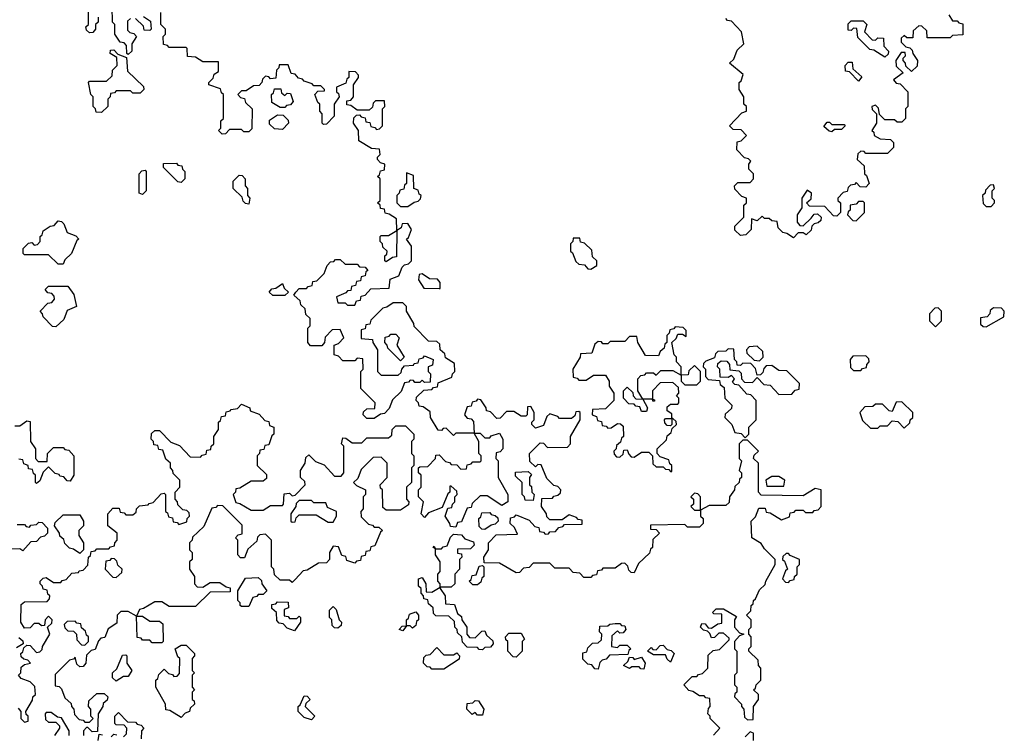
# Model space of a CAD drawing. Extents: x 2776963 to 2884430, y 684484 to 829250.
# Tile 128 of 256: x 2796975 to 2801060, y 785990 to 788955. Entities that reach past the tile are written whole.
import ezdxf

# ---------------------------------------------------------------- set-up
doc = ezdxf.new("R2010")
doc.units = 0

msp = doc.modelspace()

# ---------------------------------------------------------------- linework, layer by layer
at = {"layer": '0CON20XD'}
for points in [[(2797300, 788965), (2797300, 788945), (2797290, 788935), (2797290, 788915), (2797278.3, 788901.7), (2797265, 788900), (2797251.7, 788911.7), (2797250, 788925), (2797260, 788935), (2797260, 789005)], [(2797435, 788960), (2797421.7, 788948.3), (2797421.7, 788911.7), (2797431.7, 788901.7), (2797448.3, 788898.3), (2797460, 788885), (2797440, 788855), (2797440, 788825), (2797425, 788810), (2797420, 788815), (2797418.3, 788848.3), (2797408.3, 788858.3), (2797391.7, 788861.7), (2797370, 788895), (2797370, 788935), (2797360, 788945), (2797358.3, 789008.3)], [(2798120, 787825), (2798135, 787840), (2798165, 787840), (2798171.7, 787848.3), (2798188.3, 787851.7), (2798191.7, 787868.3), (2798208.3, 787871.7), (2798238.3, 787901.7), (2798250, 787935), (2798265, 787950), (2798278.3, 787951.7), (2798285, 787960), (2798305, 787960), (2798325, 787940), (2798375, 787940), (2798385, 787930), (2798408.3, 787928.3), (2798420, 787915), (2798411.7, 787908.3), (2798408.3, 787891.7), (2798391.7, 787888.3), (2798388.3, 787871.7), (2798371.7, 787868.3), (2798368.3, 787851.7), (2798351.7, 787848.3), (2798348.3, 787831.7), (2798335, 787830), (2798328.3, 787821.7), (2798290, 787805), (2798295, 787780), (2798325, 787780), (2798335, 787770), (2798365, 787770), (2798371.7, 787788.3), (2798388.3, 787791.7), (2798391.7, 787808.3), (2798408.3, 787811.7), (2798431.7, 787838.3), (2798508.3, 787841.7), (2798511.7, 787878.3), (2798548.3, 787891.7), (2798561.7, 787928.3), (2798571.7, 787938.3), (2798588.3, 787941.7), (2798600, 787955), (2798600, 788015), (2798580, 788045), (2798588.3, 788051.7), (2798600, 788085), (2798585, 788110), (2798561.7, 788108.3), (2798558.3, 788091.7), (2798540, 788080), (2798538.3, 787971.7), (2798521.7, 787968.3), (2798495, 787950), (2798490, 787955), (2798490, 787975), (2798498.3, 787981.7), (2798500, 787995), (2798481.7, 788011.7), (2798480, 788025), (2798470, 788035), (2798470, 788055), (2798475, 788060), (2798505, 788060), (2798540, 788080), (2798538.3, 788128.3), (2798508.3, 788148.3), (2798491.7, 788151.7), (2798488.3, 788168.3), (2798471.7, 788171.7), (2798470, 788185), (2798460, 788195), (2798470, 788205), (2798470, 788295), (2798460, 788305), (2798468.3, 788311.7), (2798471.7, 788328.3), (2798488.3, 788331.7), (2798490, 788355), (2798471.7, 788361.7), (2798460, 788375), (2798460, 788385), (2798470, 788395), (2798468.3, 788418.3), (2798435, 788420), (2798381.7, 788451.7), (2798380, 788495), (2798360, 788525), (2798361.7, 788548.3), (2798371.7, 788558.3), (2798385, 788560), (2798391.7, 788551.7), (2798408.3, 788548.3), (2798411.7, 788531.7), (2798428.3, 788528.3), (2798431.7, 788511.7), (2798448.3, 788508.3), (2798455, 788500), (2798468.3, 788501.7), (2798480, 788515), (2798480, 788585), (2798490, 788595), (2798488.3, 788618.3), (2798451.7, 788618.3), (2798441.7, 788608.3), (2798438.3, 788591.7), (2798425, 788580), (2798375, 788580), (2798348.3, 788598.3), (2798331.7, 788601.7), (2798331.7, 788618.3), (2798348.3, 788621.7), (2798360, 788635), (2798360, 788685), (2798380, 788715), (2798380, 788725), (2798368.3, 788738.3), (2798340, 788740), (2798340, 788715), (2798331.7, 788708.3), (2798328.3, 788691.7), (2798290, 788675), (2798290, 788655), (2798298.3, 788648.3), (2798300, 788635), (2798280, 788605), (2798280, 788555), (2798248.3, 788521.7), (2798235, 788520), (2798230, 788525), (2798230, 788565), (2798220, 788575), (2798220, 788605), (2798211.7, 788611.7), (2798200, 788645), (2798211.7, 788658.3), (2798240, 788660), (2798240, 788665), (2798225, 788680), (2798195, 788680), (2798188.3, 788688.3), (2798155, 788700), (2798148.3, 788708.3), (2798131.7, 788711.7), (2798118.3, 788728.3), (2798101.7, 788731.7), (2798088.3, 788768.3), (2798051.7, 788768.3), (2798050, 788755), (2798040, 788745), (2798038.3, 788711.7), (2798015, 788710), (2798008.3, 788718.3), (2797995, 788720), (2797981.7, 788708.3), (2797980, 788695), (2797968.3, 788681.7), (2797945, 788680), (2797915, 788660), (2797895, 788660), (2797880, 788645), (2797891.7, 788631.7), (2797908.3, 788628.3), (2797911.7, 788611.7), (2797940, 788585), (2797938.3, 788501.7), (2797925, 788490), (2797905, 788490), (2797895, 788500), (2797845, 788500), (2797828.3, 788481.7), (2797815, 788480), (2797800, 788495), (2797810, 788505), (2797810, 788535), (2797820, 788545), (2797820, 788645), (2797811.7, 788651.7), (2797808.3, 788668.3), (2797760, 788685), (2797760, 788695), (2797778.3, 788711.7), (2797781.7, 788728.3), (2797800, 788740), (2797800, 788780), (2797735, 788780), (2797705, 788800), (2797671.7, 788801.7), (2797670, 788835), (2797665, 788840), (2797595, 788840), (2797588.3, 788848.3), (2797571.7, 788851.7), (2797570, 788885), (2797580, 788895), (2797580, 788915), (2797560, 788935), (2797560, 788985)], [(2797488.3, 788968.3), (2797518.3, 788948.3), (2797520, 788915), (2797515, 788910), (2797491.7, 788911.7), (2797488.3, 788928.3), (2797455, 788960)], [(2800830, 788975), (2800845, 788950), (2800865, 788950), (2800871.7, 788941.7), (2800888.3, 788938.3), (2800888.3, 788891.7), (2800845, 788890), (2800835, 788880), (2800740, 788880), (2800738.3, 788908.3), (2800718.3, 788928.3), (2800705, 788930), (2800681.7, 788908.3), (2800680, 788880), (2800655, 788880), (2800645, 788890), (2800631.7, 788878.3), (2800631.7, 788861.7), (2800651.7, 788841.7), (2800668.3, 788838.3), (2800678.3, 788828.3), (2800680, 788815), (2800700, 788785), (2800698.3, 788761.7), (2800675, 788740), (2800651.7, 788761.7), (2800650, 788775), (2800640, 788785), (2800640, 788795), (2800650, 788805), (2800648.3, 788818.3), (2800631.7, 788818.3), (2800610, 788785), (2800611.7, 788761.7), (2800640, 788735), (2800600, 788705), (2800611.7, 788691.7), (2800628.3, 788688.3), (2800660, 788655), (2800660, 788595), (2800650, 788585), (2800650, 788545), (2800635, 788530), (2800615, 788530), (2800605, 788540), (2800565, 788540), (2800541.7, 788561.7), (2800538.3, 788588.3), (2800525, 788600), (2800510, 788595), (2800511.7, 788581.7), (2800530, 788565), (2800530, 788525), (2800510, 788495), (2800518.3, 788488.3), (2800520, 788475), (2800545, 788460), (2800588.3, 788458.3), (2800600, 788445), (2800600, 788425), (2800575, 788400), (2800485, 788400), (2800478.3, 788408.3), (2800465, 788410), (2800451.7, 788398.3), (2800450, 788375), (2800478.3, 788348.3), (2800480, 788315), (2800488.3, 788308.3), (2800500, 788275), (2800485, 788260), (2800461.7, 788261.7), (2800445, 788280), (2800438.3, 788271.7), (2800421.7, 788268.3), (2800411.7, 788258.3), (2800408.3, 788241.7), (2800391.7, 788238.3), (2800370, 788215), (2800370, 788205), (2800380, 788195), (2800380, 788155), (2800365, 788140), (2800351.7, 788141.7), (2800315, 788180), (2800251.7, 788181.7), (2800240, 788195), (2800258.3, 788211.7), (2800260, 788235), (2800241.7, 788248.3), (2800220, 788215), (2800220, 788175), (2800200, 788145), (2800200, 788115), (2800211.7, 788101.7), (2800225, 788100), (2800258.3, 788131.7), (2800271.7, 788148.3), (2800285, 788150), (2800300, 788135), (2800298.3, 788121.7), (2800288.3, 788111.7), (2800271.7, 788108.3), (2800261.7, 788098.3), (2800258.3, 788081.7), (2800238.3, 788061.7), (2800225, 788070), (2800205, 788070), (2800185, 788050), (2800158.3, 788068.3), (2800141.7, 788071.7), (2800121.7, 788091.7), (2800118.3, 788118.3), (2800095, 788120), (2800085, 788130), (2800065, 788130), (2800055, 788140), (2800035, 788120), (2800011.7, 788128.3), (2800010, 788085), (2799988.3, 788061.7), (2799965, 788060), (2799941.7, 788081.7), (2799941.7, 788098.3), (2799980, 788135), (2799980, 788185), (2799990, 788195), (2799990, 788215), (2799971.7, 788221.7), (2799941.7, 788251.7), (2799940, 788265), (2799955, 788280), (2800005, 788280), (2800020, 788295), (2800020, 788315), (2800000, 788335), (2800000, 788355), (2800008.3, 788368.3), (2799998.3, 788378.3), (2799981.7, 788381.7), (2799950, 788415), (2799951.7, 788448.3), (2799968.3, 788451.7), (2799990, 788475), (2799968.3, 788498.3), (2799935, 788500), (2799920, 788515), (2799971.7, 788568.3), (2799990, 788575), (2799990, 788595), (2799980, 788605), (2799980, 788635), (2799960, 788665), (2799960, 788695), (2799968.3, 788701.7), (2799977, 788727), (2799920, 788775), (2799938.3, 788791.7), (2799951.7, 788828.3), (2799980, 788855), (2799970, 788905), (2799928.3, 788948.3), (2799911.7, 788951.7), (2799905, 788960)], [(2800565, 788800), (2800518.3, 788828.3), (2800501.7, 788831.7), (2800451.7, 788881.7), (2800448.3, 788918.3), (2800435, 788920), (2800425, 788910), (2800411.7, 788911.7), (2800411.7, 788938.3), (2800425, 788950), (2800475, 788950), (2800490, 788935), (2800480, 788905), (2800511.7, 788871.7), (2800525, 788870), (2800535, 788880), (2800558.3, 788878.3), (2800560, 788845), (2800580, 788825), (2800578.3, 788811.7), (2800565, 788800)], [(2797315, 788570), (2797291.7, 788571.7), (2797290, 788585), (2797280, 788595), (2797280, 788635), (2797270, 788645), (2797260, 788695), (2797265, 788700), (2797335, 788700), (2797358.3, 788721.7), (2797360, 788745), (2797380, 788765), (2797378.3, 788798.3), (2797350, 788815), (2797351.7, 788828.3), (2797365, 788830), (2797381.7, 788811.7), (2797418.3, 788798.3), (2797421.7, 788741.7), (2797488.3, 788678.3), (2797490, 788665), (2797475, 788650), (2797445, 788650), (2797435, 788660), (2797375, 788660), (2797368.3, 788651.7), (2797351.7, 788648.3), (2797350, 788635), (2797340, 788625), (2797340, 788595), (2797315, 788570)], [(2800455, 788700), (2800418.3, 788738.3), (2800401.7, 788741.7), (2800400, 788765), (2800411.7, 788778.3), (2800428.3, 788778.3), (2800431.7, 788751.7), (2800468.3, 788718.3), (2800455, 788700)], [(2798075, 788590), (2798055, 788590), (2798021.7, 788611.7), (2798020, 788645), (2798028.3, 788651.7), (2798031.7, 788668.3), (2798058.3, 788668.3), (2798061.7, 788651.7), (2798075, 788640), (2798085, 788650), (2798098.3, 788648.3), (2798110, 788615), (2798098.3, 788601.7), (2798081.7, 788598.3), (2798075, 788590)], [(2798065, 788500), (2798031.7, 788501.7), (2798011.7, 788521.7), (2798011.7, 788538.3), (2798045, 788560), (2798068.3, 788558.3), (2798088.3, 788538.3), (2798090, 788525), (2798065, 788500)], [(2800345, 788490), (2800333, 788493), (2800311.7, 788511.7), (2800325, 788530), (2800335, 788530), (2800345, 788520), (2800395, 788520), (2800400, 788515), (2800385, 788500), (2800355, 788500), (2800345, 788490)], [(2797485, 788230), (2797470, 788235), (2797470, 788315), (2797481.7, 788328.3), (2797495, 788330), (2797500, 788325), (2797500, 788245), (2797485, 788230)], [(2797645, 788280), (2797631.7, 788281.7), (2797571.7, 788341.7), (2797571.7, 788358.3), (2797625, 788360), (2797631.7, 788351.7), (2797648.3, 788348.3), (2797650, 788335), (2797660, 788325), (2797660, 788295), (2797645, 788280)], [(2797925, 788190), (2797911.7, 788191.7), (2797901.7, 788201.7), (2797898.3, 788218.3), (2797860, 788255), (2797860, 788285), (2797885, 788310), (2797898.3, 788308.3), (2797910, 788295), (2797910, 788265), (2797920, 788255), (2797920, 788225), (2797930, 788215), (2797925, 788190)], [(2798585, 788180), (2798611.7, 788198.3), (2798628.3, 788201.7), (2798638.3, 788211.7), (2798640, 788225), (2798631.7, 788231.7), (2798628.3, 788248.3), (2798610, 788255), (2798608.3, 788308.3), (2798580, 788320), (2798580, 788275), (2798571.7, 788268.3), (2798568.3, 788251.7), (2798551.7, 788248.3), (2798550, 788235), (2798540, 788225), (2798540, 788195), (2798555, 788180), (2798585, 788180)], [(2801005, 788180), (2801020, 788195), (2801020, 788205), (2801010, 788215), (2801010, 788245), (2801020, 788255), (2801015, 788270), (2801001.7, 788268.3), (2800981.7, 788248.3), (2800980, 788235), (2800970, 788225), (2800971.7, 788191.7), (2800985, 788180), (2801005, 788180)], [(2800445, 788120), (2800480, 788155), (2800480, 788195), (2800475, 788200), (2800455, 788200), (2800445, 788190), (2800420, 788185), (2800420, 788165), (2800411.7, 788158.3), (2800410, 788145), (2800431.7, 788121.7), (2800445, 788120)], [(2797155, 787940), (2797135, 787940), (2797095, 787980), (2796995, 787980), (2796990, 787985), (2796990, 788005), (2797011.7, 788028.3), (2797025, 788030), (2797035, 788020), (2797048.3, 788021.7), (2797060, 788035), (2797060, 788055), (2797068.3, 788061.7), (2797071.7, 788078.3), (2797101.7, 788098.3), (2797118.3, 788101.7), (2797135, 788120), (2797148.3, 788118.3), (2797158.3, 788108.3), (2797171.7, 788071.7), (2797208.3, 788058.3), (2797220, 788045), (2797211.7, 788038.3), (2797190, 787985), (2797161.7, 787958.3), (2797155, 787940)], [(2799345, 787920), (2799370, 787935), (2799370, 787955), (2799351.7, 787971.7), (2799348.3, 787998.3), (2799318.3, 788028.3), (2799301.7, 788031.7), (2799298.3, 788048.3), (2799271.7, 788048.3), (2799270, 788035), (2799260, 788025), (2799260, 787995), (2799268.3, 787988.3), (2799281.7, 787951.7), (2799295, 787940), (2799318.3, 787938.3), (2799331.7, 787921.7), (2799345, 787920)], [(2798720, 787840), (2798720, 787865), (2798708.3, 787878.3), (2798675, 787880), (2798645, 787900), (2798631.7, 787898.3), (2798630, 787875), (2798651.7, 787841.7), (2798715, 787840), (2798720, 787840)], [(2797125, 787680), (2797111.7, 787681.7), (2797071.7, 787721.7), (2797070, 787735), (2797060, 787745), (2797091.7, 787778.3), (2797108.3, 787781.7), (2797120, 787795), (2797118.3, 787808.3), (2797108.3, 787818.3), (2797091.7, 787821.7), (2797080, 787835), (2797095, 787850), (2797175, 787850), (2797200, 787815), (2797210, 787765), (2797171.7, 787748.3), (2797158.3, 787711.7), (2797125, 787680)], [(2798075, 787810), (2798025, 787810), (2798010, 787825), (2798021.7, 787838.3), (2798038.3, 787841.7), (2798065, 787860), (2798071.7, 787841.7), (2798090, 787825), (2798075, 787810)], [(2799853, 785987), (2799880, 786015), (2799840, 786055), (2799840, 786065), (2799830, 786075), (2799833, 786097), (2799840, 786105), (2799838.3, 786138.3), (2799821.7, 786141.7), (2799815, 786150), (2799795, 786150), (2799768.3, 786168.3), (2799751.7, 786171.7), (2799730, 786195), (2799765, 786230), (2799785, 786230), (2799791.7, 786238.3), (2799808.3, 786241.7), (2799830, 786265), (2799831.7, 786318.3), (2799851.7, 786338.3), (2799878.3, 786341.7), (2799918.3, 786381.7), (2799918.3, 786388.3), (2799895, 786410), (2799875, 786410), (2799858.3, 786391.7), (2799845, 786390), (2799838.3, 786408.3), (2799828.3, 786418.3), (2799811.7, 786421.7), (2799800, 786435), (2799805, 786450), (2799818.3, 786448.3), (2799831.7, 786431.7), (2799845, 786430), (2799871.7, 786448.3), (2799888.3, 786451.7), (2799888.3, 786488.3), (2799855, 786490), (2799850, 786495), (2799865, 786510), (2799895, 786510), (2799948.3, 786478.3), (2799940, 786465), (2799940, 786435), (2799961.7, 786411.7), (2799980, 786405), (2799961.7, 786398.3), (2799940, 786375), (2799940, 786345), (2799950, 786335), (2799950, 786245), (2799940, 786235), (2799940, 786195), (2799950, 786185), (2799950, 786165), (2799941.7, 786158.3), (2799940, 786145), (2799970, 786115), (2799970, 786105), (2799980, 786095), (2799981.7, 786061.7), (2799995, 786050), (2800018.3, 786051.7), (2800020, 786105), (2800040, 786135), (2800040, 786155), (2800020, 786175), (2800028.3, 786181.7), (2800030, 786195), (2800050, 786215), (2800050, 786265), (2800040, 786275), (2800038.3, 786298.3), (2800000, 786335), (2800000, 786345), (2800010, 786355), (2800010, 786395), (2800000, 786405), (2800000, 786425), (2800010, 786435), (2800010, 786465), (2799990, 786485), (2800008.3, 786501.7), (2800010, 786525), (2800018.3, 786531.7), (2800020, 786545), (2800028.3, 786551.7), (2800045, 786590), (2800068.3, 786611.7), (2800070, 786625), (2800110, 786695), (2800110, 786715), (2800065, 786760), (2800051.7, 786781.7), (2800012.5, 786805), (2800010, 786875), (2800028.3, 786891.7), (2800041.7, 786928.3), (2800068.3, 786928.3), (2800071.7, 786911.7), (2800088.3, 786908.3), (2800135, 786880), (2800168.3, 786891.7), (2800171.7, 786908.3), (2800188.3, 786911.7), (2800195, 786920), (2800225, 786920), (2800235, 786910), (2800265, 786910), (2800271.7, 786918.3), (2800288.3, 786921.7), (2800300, 786935), (2800300, 787005), (2800275, 787010), (2800225, 786980), (2800051.7, 786981.7), (2800040, 786995), (2800040, 787115), (2800020, 787135), (2800021.7, 787148.3), (2800040, 787165), (2799995, 787210), (2799975, 787210), (2799960, 787195), (2799960, 787135), (2799970, 787125), (2799960, 787085), (2799970, 787075), (2799970, 787055), (2799961.7, 787048.3), (2799960, 787035), (2799941.7, 787018.3), (2799940, 787005), (2799920, 786975), (2799918.3, 786951.7), (2799905, 786940), (2799835, 786940), (2799800, 786920), (2799800, 786895), (2799810, 786885), (2799810, 786865), (2799795, 786850), (2799745, 786850), (2799735, 786860), (2799591.7, 786858.3), (2799591.7, 786841.7), (2799615, 786840), (2799630, 786825), (2799601.7, 786798.3), (2799600, 786765), (2799591.7, 786758.3), (2799588.3, 786741.7), (2799541.7, 786698.3), (2799525, 786660), (2799511.7, 786661.7), (2799501.7, 786671.7), (2799498.3, 786688.3), (2799485, 786700), (2799471.7, 786698.3), (2799445, 786680), (2799395, 786680), (2799388.3, 786671.7), (2799371.7, 786668.3), (2799368.3, 786651.7), (2799351.7, 786648.3), (2799345, 786640), (2799315, 786640), (2799298.3, 786658.3), (2799271.7, 786661.7), (2799255, 786680), (2799195, 786680), (2799175, 786700), (2799105, 786700), (2799088.3, 786681.7), (2799065, 786680), (2799048.3, 786661.7), (2799035, 786660), (2798965, 786700), (2798901.7, 786701.7), (2798900, 786725), (2798920, 786755), (2798920, 786785), (2798951.7, 786818.3), (2799040, 786820), (2799028.3, 786848.3), (2799010, 786865), (2799011.7, 786888.3), (2799028.3, 786891.7), (2799035, 786900), (2799088.3, 786878.3), (2799111.7, 786851.7), (2799128.3, 786848.3), (2799131.7, 786831.7), (2799148.3, 786828.3), (2799155, 786820), (2799168.3, 786821.7), (2799175, 786830), (2799198.3, 786831.7), (2799211.7, 786848.3), (2799228.3, 786851.7), (2799235, 786860), (2799308.3, 786861.7), (2799308.3, 786878.3), (2799291.7, 786881.7), (2799285, 786890), (2799255, 786900), (2799225, 786880), (2799175, 786880), (2799161.7, 786891.7), (2799160, 786905), (2799140, 786935), (2799141.7, 786968.3), (2799185, 786970), (2799191.7, 786978.3), (2799208.3, 786981.7), (2799218.3, 786991.7), (2799220, 787005), (2799208.3, 787018.3), (2799191.7, 787021.7), (2799161.7, 787051.7), (2799138.3, 787108.3), (2799125, 787110), (2799115, 787100), (2799091.7, 787121.7), (2799090, 787155), (2799135, 787200), (2799148.3, 787198.3), (2799165, 787180), (2799248.3, 787181.7), (2799260, 787195), (2799260, 787225), (2799300, 787295), (2799300, 787325), (2799295, 787330), (2799281.7, 787328.3), (2799278.3, 787311.7), (2799265, 787300), (2799215, 787300), (2799208.3, 787308.3), (2799175, 787320), (2799161.7, 787308.3), (2799148.3, 787271.7), (2799115, 787260), (2799100, 787275), (2799100, 787285), (2799110, 787295), (2799110, 787325), (2799095, 787350), (2799081.7, 787348.3), (2799080, 787315), (2799075, 787310), (2799055, 787310), (2799025, 787330), (2798995, 787330), (2798968.3, 787301.7), (2798955, 787300), (2798928.3, 787328.3), (2798911.7, 787331.7), (2798910, 787345), (2798888.3, 787378.3), (2798875, 787380), (2798868.3, 787371.7), (2798851.7, 787368.3), (2798848.3, 787351.7), (2798831.7, 787348.3), (2798820, 787315), (2798831.7, 787301.7), (2798848.3, 787298.3), (2798858.3, 787288.3), (2798860, 787240), (2798885, 787240), (2798905, 787220), (2798925, 787220), (2798931.7, 787228.3), (2798965, 787240), (2798980, 787215), (2798980, 787175), (2798968.3, 787161.7), (2798951.7, 787158.3), (2798950, 787135), (2798960, 787125), (2798960, 787055), (2799000, 786985), (2799000, 786955), (2798975, 786940), (2798915, 786980), (2798885, 786980), (2798851.7, 786948.3), (2798848.3, 786931.7), (2798831.7, 786928.3), (2798808.3, 786871.7), (2798791.7, 786868.3), (2798785, 786850), (2798761.7, 786851.7), (2798760, 786865), (2798740, 786895), (2798751.7, 786928.3), (2798768.3, 786931.7), (2798770, 786945), (2798780, 786955), (2798780, 786975), (2798790, 786985), (2798788.3, 786998.3), (2798765, 787020), (2798760, 787020), (2798760, 786995), (2798751.7, 786988.3), (2798728.3, 786931.7), (2798671.7, 786908.3), (2798655, 786890), (2798640, 786905), (2798650, 786955), (2798630, 786975), (2798630, 787005), (2798640, 787015), (2798640, 787065), (2798630, 787075), (2798630, 787095), (2798635, 787100), (2798668.3, 787101.7), (2798700, 787135), (2798701.7, 787148.3), (2798715, 787150), (2798741.7, 787121.7), (2798758.3, 787118.3), (2798765, 787110), (2798788.3, 787108.3), (2798805, 787090), (2798828.3, 787091.7), (2798831.7, 787108.3), (2798848.3, 787111.7), (2798855, 787120), (2798885, 787120), (2798890, 787125), (2798890, 787145), (2798880, 787155), (2798880, 787205), (2798860, 787240), (2798785, 787240), (2798775, 787230), (2798745, 787260), (2798731.7, 787258.3), (2798725, 787250), (2798711.7, 787251.7), (2798680, 787305), (2798678.3, 787328.3), (2798648.3, 787348.3), (2798631.7, 787351.7), (2798630, 787365), (2798620, 787375), (2798621.7, 787388.3), (2798651.7, 787418.3), (2798685, 787420), (2798691.7, 787428.3), (2798708.3, 787431.7), (2798711.7, 787448.3), (2798768.3, 787471.7), (2798770, 787485), (2798780, 787495), (2798778.3, 787528.3), (2798741.7, 787551.7), (2798738.3, 787568.3), (2798720, 787585), (2798718.3, 787608.3), (2798705, 787620), (2798671.7, 787621.7), (2798611.7, 787681.7), (2798610, 787695), (2798580, 787745), (2798580, 787765), (2798565, 787780), (2798525, 787780), (2798498.3, 787761.7), (2798481.7, 787758.3), (2798431.7, 787708.3), (2798428.3, 787691.7), (2798411.7, 787688.3), (2798408.3, 787671.7), (2798391.7, 787668.3), (2798391.7, 787631.7), (2798438.3, 787628.3), (2798440, 787615), (2798460, 787585), (2798460, 787495), (2798475, 787480), (2798545, 787480), (2798558.3, 787491.7), (2798560, 787505), (2798571.7, 787518.3), (2798608.3, 787521.7), (2798611.7, 787528.3), (2798628.3, 787531.7), (2798631.7, 787548.3), (2798648.3, 787551.7), (2798655, 787560), (2798690, 787545), (2798688.3, 787521.7), (2798670, 787515), (2798670, 787495), (2798680, 787485), (2798678.3, 787451.7), (2798655, 787450), (2798645, 787460), (2798635, 787450), (2798615, 787450), (2798608.3, 787458.3), (2798595, 787460), (2798588.3, 787451.7), (2798571.7, 787448.3), (2798558.3, 787411.7), (2798521.7, 787378.3), (2798508.3, 787341.7), (2798488.3, 787321.7), (2798471.7, 787318.3), (2798445, 787300), (2798415, 787300), (2798400, 787315), (2798401.7, 787328.3), (2798415, 787340), (2798448.3, 787341.7), (2798450, 787365), (2798390, 787425), (2798390, 787495), (2798400, 787505), (2798398.3, 787548.3), (2798375, 787550), (2798365, 787540), (2798315, 787540), (2798298.3, 787558.3), (2798280, 787565), (2798280, 787605), (2798298.3, 787611.7), (2798320, 787635), (2798305, 787670), (2798271.7, 787668.3), (2798241.7, 787638.3), (2798240, 787615), (2798228.3, 787601.7), (2798181.7, 787601.7), (2798170, 787615), (2798170, 787675), (2798180, 787685), (2798180, 787715), (2798161.7, 787731.7), (2798160, 787755), (2798141.7, 787771.7), (2798138.3, 787788.3), (2798111.7, 787811.7), (2798120, 787825)], [(2800775, 787680), (2800800, 787705), (2800800, 787745), (2800785, 787760), (2800771.7, 787758.3), (2800750, 787735), (2800750, 787705), (2800775, 787680)], [(2800985, 787680), (2801058.3, 787721.7), (2801060, 787745), (2801048.3, 787758.3), (2801015, 787760), (2801001.7, 787748.3), (2801000, 787735), (2800988.3, 787721.7), (2800961.7, 787718.3), (2800961.7, 787691.7), (2800971.7, 787681.7), (2800985, 787680)], [(2799680, 787080), (2799680, 787105), (2799671.7, 787111.7), (2799668.3, 787128.3), (2799631.7, 787141.7), (2799620, 787155), (2799620, 787175), (2799658.3, 787211.7), (2799661.7, 787228.3), (2799678.3, 787241.7), (2799681.7, 787258.3), (2799700, 787275), (2799698.3, 787288.3), (2799685, 787300), (2799680, 787300), (2799680, 787275), (2799675, 787270), (2799661.7, 787271.7), (2799651.7, 787281.7), (2799650, 787295), (2799655, 787300), (2799680, 787300), (2799680, 787320), (2799661.7, 787331.7), (2799661.7, 787348.3), (2799675, 787360), (2799705, 787360), (2799710, 787365), (2799710, 787385), (2799700, 787395), (2799710, 787405), (2799708.3, 787428.3), (2799685, 787450), (2799631.7, 787448.3), (2799600, 787415), (2799600, 787380), (2799608.3, 787378.3), (2799608.3, 787371.7), (2799601.7, 787371.7), (2799600, 787380), (2799560, 787380), (2799580, 787345), (2799575, 787330), (2799555, 787330), (2799548.3, 787348.3), (2799531.7, 787351.7), (2799525, 787360), (2799501.7, 787361.7), (2799480, 787385), (2799480, 787415), (2799495, 787430), (2799518.3, 787408.3), (2799520, 787395), (2799531.7, 787381.7), (2799560, 787380), (2799540, 787415), (2799540, 787465), (2799551.7, 787478.3), (2799568.3, 787481.7), (2799575, 787490), (2799605, 787490), (2799615, 787480), (2799635, 787500), (2799685, 787500), (2799720, 787480), (2799720, 787515), (2799700, 787535), (2799700, 787555), (2799690, 787565), (2799680, 787615), (2799698.3, 787631.7), (2799705, 787650), (2799725, 787650), (2799740, 787640), (2799740, 787665), (2799728.3, 787678.3), (2799695, 787680), (2799688.3, 787671.7), (2799671.7, 787668.3), (2799670, 787655), (2799660, 787645), (2799660, 787615), (2799651.7, 787608.3), (2799648.3, 787591.7), (2799631.7, 787578.3), (2799625, 787560), (2799571.7, 787561.7), (2799540, 787615), (2799535, 787640), (2799505, 787640), (2799485, 787620), (2799425, 787620), (2799415, 787610), (2799395, 787610), (2799388.3, 787618.3), (2799375, 787620), (2799361.7, 787608.3), (2799348.3, 787571.7), (2799301.7, 787568.3), (2799300, 787555), (2799270, 787505), (2799271.7, 787471.7), (2799288.3, 787468.3), (2799295, 787460), (2799325, 787460), (2799355, 787480), (2799405, 787480), (2799420, 787455), (2799420, 787435), (2799440, 787405), (2799440, 787375), (2799405, 787340), (2799351.7, 787338.3), (2799350, 787315), (2799368.3, 787308.3), (2799371.7, 787291.7), (2799388.3, 787288.3), (2799391.7, 787271.7), (2799408.3, 787268.3), (2799415, 787260), (2799428.3, 787261.7), (2799455, 787280), (2799468.3, 787278.3), (2799478.3, 787268.3), (2799480, 787225), (2799471.7, 787218.3), (2799468.3, 787201.7), (2799451.7, 787188.3), (2799450, 787175), (2799440, 787165), (2799441.7, 787151.7), (2799451.7, 787141.7), (2799465, 787140), (2799478.3, 787151.7), (2799481.7, 787168.3), (2799495, 787170), (2799501.7, 787151.7), (2799511.7, 787141.7), (2799525, 787140), (2799555, 787160), (2799585, 787160), (2799600, 787145), (2799601.7, 787111.7), (2799615, 787100), (2799645, 787100), (2799655, 787090), (2799668.3, 787088.3), (2799675, 787080), (2799680, 787080)], [(2798555, 787540), (2798501.7, 787591.7), (2798500, 787605), (2798490, 787615), (2798491.7, 787638.3), (2798508.3, 787641.7), (2798515, 787650), (2798535, 787650), (2798550, 787635), (2798540, 787605), (2798570, 787555), (2798555, 787540)], [(2799985, 787220), (2800000, 787235), (2800000, 787265), (2800030, 787295), (2800030, 787375), (2800008.3, 787398.3), (2799991.7, 787401.7), (2799958.3, 787438.3), (2799941.7, 787441.7), (2799931.7, 787451.7), (2799940, 787465), (2799928.3, 787478.3), (2799915, 787470), (2799881.7, 787471.7), (2799880, 787505), (2799870, 787515), (2799871.7, 787528.3), (2799885, 787540), (2799908.3, 787538.3), (2799920, 787525), (2799921.7, 787501.7), (2799958.3, 787498.3), (2799968.3, 787488.3), (2799970, 787465), (2799981.7, 787451.7), (2800015, 787450), (2800035, 787470), (2800061.7, 787441.7), (2800088.3, 787438.3), (2800125, 787400), (2800178.3, 787401.7), (2800191.7, 787418.3), (2800208.3, 787421.7), (2800210, 787445), (2800158.3, 787498.3), (2800125, 787500), (2800095, 787520), (2800071.7, 787518.3), (2800061.7, 787508.3), (2800058.3, 787491.7), (2800048.3, 787481.7), (2800035, 787480), (2800028.3, 787508.3), (2800008.3, 787528.3), (2799975, 787530), (2799965, 787520), (2799951.7, 787521.7), (2799950, 787535), (2799940, 787545), (2799938.3, 787588.3), (2799915, 787590), (2799905, 787580), (2799871.7, 787578.3), (2799861.7, 787568.3), (2799858.3, 787551.7), (2799821.7, 787538.3), (2799811.7, 787528.3), (2799810, 787515), (2799820, 787505), (2799820, 787475), (2799831.7, 787461.7), (2799878.3, 787458.3), (2799881.7, 787441.7), (2799898.3, 787428.3), (2799900, 787385), (2799930, 787355), (2799928.3, 787341.7), (2799901.7, 787318.3), (2799900, 787305), (2799930, 787275), (2799941.7, 787241.7), (2799968.3, 787238.3), (2799985, 787220)], [(2800045, 787540), (2800060, 787555), (2800058.3, 787578.3), (2800035, 787600), (2800001.7, 787598.3), (2799990, 787585), (2799991.7, 787571.7), (2800021.7, 787541.7), (2800045, 787540)], [(2800465, 787500), (2800471.7, 787508.3), (2800488.3, 787511.7), (2800490, 787525), (2800500, 787535), (2800498.3, 787548.3), (2800485, 787560), (2800431.7, 787558.3), (2800420, 787545), (2800421.7, 787511.7), (2800435, 787500), (2800465, 787500)], [(2799785, 787440), (2799800, 787455), (2799800, 787495), (2799775, 787520), (2799751.7, 787498.3), (2799748.3, 787481.7), (2799720, 787480), (2799720, 787455), (2799735, 787440), (2799785, 787440)], [(2796968.3, 786098.3), (2796980, 786085), (2796980, 786055), (2796995, 786040), (2797010, 786045), (2797010, 786065), (2797001.7, 786071.7), (2797000, 786085), (2797028.3, 786131.7), (2797030, 786145), (2797040, 786155), (2797038.3, 786188.3), (2797018.3, 786208.3), (2796981.7, 786221.7), (2796970, 786235), (2796980, 786245), (2796981.7, 786268.3), (2796995, 786280), (2797020, 786285), (2797008.3, 786298.3), (2796991.7, 786301.7), (2796981.7, 786311.7), (2796980, 786325), (2796988.3, 786331.7), (2796991.7, 786348.3), (2797005, 786360), (2797018.3, 786358.3), (2797045, 786330), (2797058.3, 786331.7), (2797068.3, 786341.7), (2797070, 786355), (2797100, 786405), (2797090, 786435), (2797108.3, 786451.7), (2797110, 786465), (2797095, 786480), (2797080, 786465), (2797078.3, 786441.7), (2797065, 786440), (2797055, 786450), (2797035, 786450), (2797018.3, 786431.7), (2796995, 786430), (2796980, 786455), (2796981.7, 786528.3), (2796995, 786540), (2797088.3, 786541.7), (2797098.3, 786551.7), (2797100, 786565), (2797091.7, 786571.7), (2797088.3, 786588.3), (2797071.7, 786591.7), (2797070, 786605), (2797060, 786615), (2797060, 786625), (2797071.7, 786638.3), (2797085, 786640), (2797115, 786620), (2797145, 786620), (2797151.7, 786628.3), (2797168.3, 786631.7), (2797191.7, 786658.3), (2797218.3, 786661.7), (2797221.7, 786668.3), (2797238.3, 786671.7), (2797258.3, 786691.7), (2797260, 786725), (2797268.3, 786731.7), (2797271.7, 786748.3), (2797288.3, 786751.7), (2797295, 786760), (2797345, 786760), (2797351.7, 786768.3), (2797368.3, 786771.7), (2797370, 786785), (2797380, 786795), (2797380, 786825), (2797340, 786855), (2797340, 786905), (2797361.7, 786928.3), (2797388.3, 786928.3), (2797391.7, 786911.7), (2797408.3, 786908.3), (2797415, 786900), (2797445, 786900), (2797458.3, 786911.7), (2797460, 786925), (2797471.7, 786938.3), (2797508.3, 786941.7), (2797511.7, 786948.3), (2797528.3, 786951.7), (2797561.7, 786988.3), (2797575, 786990), (2797580, 786985), (2797580, 786915), (2797588.3, 786908.3), (2797591.7, 786891.7), (2797608.3, 786888.3), (2797611.7, 786871.7), (2797628.3, 786868.3), (2797635, 786860), (2797668.3, 786871.7), (2797670, 786885), (2797680, 786895), (2797678.3, 786908.3), (2797668.3, 786918.3), (2797651.7, 786921.7), (2797631.7, 786941.7), (2797630, 786955), (2797620, 786965), (2797620, 786995), (2797640, 787015), (2797640, 787045), (2797611.7, 787071.7), (2797610, 787085), (2797600, 787095), (2797600, 787115), (2797581.7, 787131.7), (2797568.3, 787168.3), (2797551.7, 787171.7), (2797548.3, 787188.3), (2797531.7, 787191.7), (2797530, 787205), (2797520, 787215), (2797521.7, 787238.3), (2797535, 787250), (2797555, 787250), (2797601.7, 787201.7), (2797638.3, 787188.3), (2797681.7, 787141.7), (2797725, 787140), (2797731.7, 787148.3), (2797748.3, 787151.7), (2797751.7, 787168.3), (2797768.3, 787171.7), (2797770, 787185), (2797780, 787195), (2797780, 787225), (2797800, 787255), (2797800, 787285), (2797808.3, 787291.7), (2797811.7, 787308.3), (2797828.3, 787311.7), (2797831.7, 787328.3), (2797848.3, 787331.7), (2797851.7, 787338.3), (2797878.3, 787341.7), (2797895, 787360), (2797930, 787345)], [(2797930, 787345), (2797931.7, 787331.7), (2797968.3, 787318.3), (2797991.7, 787291.7), (2798008.3, 787288.3), (2798011.7, 787271.7), (2798030, 787265), (2798030, 787235), (2798021.7, 787228.3), (2798008.3, 787191.7), (2797991.7, 787188.3), (2797988.3, 787171.7), (2797971.7, 787168.3), (2797970, 787155), (2797960, 787145), (2797960, 787105), (2797998.3, 787068.3), (2797998.3, 787051.7), (2797985, 787040), (2797935, 787040), (2797888.3, 787011.7), (2797871.7, 787008.3), (2797870, 786995), (2797860, 786985), (2797871.7, 786951.7), (2797888.3, 786948.3), (2797935, 786920), (2797985, 786920), (2798015, 786940), (2798065, 786940), (2798070, 786945), (2798071.7, 786988.3), (2798095, 786990), (2798105, 786980), (2798118.3, 786981.7), (2798160, 787025), (2798158.3, 787038.3), (2798140, 787055), (2798140, 787085), (2798160, 787115), (2798161.7, 787138.3), (2798175, 787150), (2798201.7, 787121.7), (2798238.3, 787108.3), (2798281.7, 787061.7), (2798308.3, 787061.7), (2798320, 787075), (2798320, 787185), (2798310, 787195), (2798315, 787220), (2798328.3, 787218.3), (2798355, 787200), (2798395, 787200), (2798415, 787220), (2798505, 787220), (2798518.3, 787231.7), (2798520, 787255), (2798535, 787270), (2798575, 787270), (2798610, 787235), (2798610, 787215), (2798600, 787205), (2798600, 787155), (2798610, 787145), (2798610, 787105), (2798600, 787095), (2798600, 787035), (2798580, 787015), (2798580, 786965), (2798590, 786955), (2798588.3, 786941.7), (2798555, 786920), (2798495, 786920), (2798481.7, 786931.7), (2798480, 787005), (2798471.7, 787011.7), (2798470, 787025), (2798500, 787055), (2798500, 787115), (2798475, 787140), (2798441.7, 787138.3), (2798391.7, 787088.3), (2798378.3, 787051.7), (2798360, 787035), (2798371.7, 787021.7), (2798410, 787005), (2798410, 786985), (2798400, 786975), (2798400, 786925), (2798390, 786915), (2798391.7, 786891.7), (2798421.7, 786861.7), (2798438.3, 786858.3), (2798445, 786850), (2798465, 786850), (2798480, 786835), (2798471.7, 786828.3), (2798448.3, 786771.7), (2798431.7, 786768.3), (2798428.3, 786751.7), (2798411.7, 786748.3), (2798408.3, 786731.7), (2798391.7, 786728.3), (2798388.3, 786711.7), (2798371.7, 786708.3), (2798365, 786700), (2798331.7, 786711.7), (2798328.3, 786728.3), (2798311.7, 786731.7), (2798298.3, 786768.3), (2798275, 786770), (2798260, 786745), (2798260, 786715), (2798248.3, 786701.7), (2798215, 786700), (2798168.3, 786671.7), (2798151.7, 786668.3), (2798118.3, 786631.7), (2798105, 786620), (2798095, 786630), (2798055, 786630), (2798031.7, 786651.7), (2798030, 786675), (2798020, 786685), (2798020, 786795), (2797995, 786820), (2797971.7, 786818.3), (2797961.7, 786808.3), (2797958.3, 786791.7), (2797921.7, 786758.3), (2797908.3, 786721.7), (2797891.7, 786721.7), (2797880, 786735), (2797880, 786795), (2797870, 786805), (2797881.7, 786818.3), (2797898.3, 786821.7), (2797898.3, 786858.3), (2797818.3, 786938.3), (2797795, 786940), (2797788.3, 786931.7), (2797771.7, 786928.3), (2797738.3, 786851.7), (2797691.7, 786808.3), (2797690, 786795), (2797680, 786785), (2797680, 786755), (2797690, 786745), (2797690, 786715), (2797680, 786705), (2797680, 786675), (2797700, 786645), (2797700, 786615), (2797711.7, 786601.7), (2797735, 786600), (2797765, 786620), (2797805, 786620), (2797831.7, 786601.7), (2797848.3, 786598.3), (2797848.3, 786581.7), (2797765, 786580), (2797705, 786520), (2797595, 786520), (2797565, 786540), (2797535, 786540), (2797488.3, 786511.7), (2797471.7, 786508.3), (2797460, 786480), (2797485, 786480), (2797515, 786460), (2797555, 786460), (2797568.3, 786448.3), (2797570, 786375), (2797565, 786370), (2797525, 786370), (2797515, 786380), (2797485, 786380), (2797478.3, 786388.3), (2797461.7, 786391.7), (2797460, 786480), (2797425, 786500), (2797395, 786500), (2797380, 786485), (2797378.3, 786451.7), (2797341.7, 786428.3), (2797328.3, 786391.7), (2797311.7, 786388.3), (2797301.7, 786378.3), (2797288.3, 786341.7), (2797271.7, 786338.3), (2797251.7, 786318.3), (2797250, 786285), (2797238.3, 786271.7), (2797225, 786270), (2797211.7, 786281.7), (2797205, 786310), (2797198.3, 786301.7), (2797181.7, 786298.3), (2797121.7, 786238.3), (2797121.7, 786191.7), (2797138.3, 786188.3), (2797148.3, 786178.3), (2797161.7, 786141.7), (2797188.3, 786118.3), (2797190, 786105), (2797200, 786095), (2797201.7, 786071.7), (2797221.7, 786051.7), (2797238.3, 786048.3), (2797245, 786040), (2797265, 786040), (2797280, 786055), (2797270, 786065), (2797270, 786095), (2797260, 786105), (2797261.7, 786128.3), (2797295, 786160), (2797325, 786160), (2797340, 786145), (2797338.3, 786131.7), (2797321.7, 786118.3), (2797320, 786105), (2797300, 786075), (2797298.3, 786001.7), (2797275, 786000), (2797258.3, 786018.3), (2797251.7, 786018.3), (2797240, 786005), (2797240, 785985)], [(2800645, 787260), (2800668.3, 787281.7), (2800670, 787295), (2800680, 787305), (2800680, 787325), (2800635, 787370), (2800611.7, 787368.3), (2800595, 787330), (2800581.7, 787331.7), (2800555, 787360), (2800525, 787360), (2800515, 787350), (2800481.7, 787348.3), (2800460, 787325), (2800471.7, 787291.7), (2800505, 787260), (2800535, 787260), (2800545, 787270), (2800575, 787270), (2800595, 787290), (2800618.3, 787288.3), (2800645, 787260)], [(2796955, 787270), (2796975, 787270), (2797005, 787290), (2797018.3, 787288.3), (2797020, 787205), (2797040, 787175), (2797040, 787135), (2797051.7, 787121.7), (2797088.3, 787121.7), (2797090, 787155), (2797115, 787180), (2797155, 787180), (2797161.7, 787171.7), (2797178.3, 787168.3), (2797200, 787145), (2797200, 787065), (2797185, 787040), (2797171.7, 787041.7), (2797158.3, 787058.3), (2797141.7, 787061.7), (2797138.3, 787068.3), (2797121.7, 787071.7), (2797095, 787100), (2797071.7, 787078.3), (2797058.3, 787041.7), (2797045, 787030), (2797040, 787035), (2797040, 787065), (2797031.7, 787071.7), (2797028.3, 787088.3), (2797011.7, 787091.7), (2797010, 787105), (2796991.7, 787111.7), (2796988.3, 787128.3), (2796971.7, 787131.7)], [(2799105, 786960), (2799071.7, 786961.7), (2799070, 786975), (2799060, 786985), (2799060, 787035), (2799031.7, 787061.7), (2799031.7, 787078.3), (2799085, 787080), (2799098.3, 787068.3), (2799090, 787055), (2799090, 787025), (2799098.3, 787018.3), (2799100, 786995), (2799110, 786985), (2799105, 786960)], [(2800145, 787020), (2800150, 787045), (2800125, 787060), (2800095, 787060), (2800070, 787045), (2800075, 787020), (2800145, 787020)], [(2799800, 786920), (2799800, 786975), (2799788.3, 786988.3), (2799775, 786990), (2799760, 786975), (2799770, 786965), (2799770, 786945), (2799760, 786935), (2799775, 786920), (2799795, 786920), (2799800, 786920)], [(2798275, 786870), (2798290, 786895), (2798290, 786915), (2798251.7, 786931.7), (2798245, 786950), (2798195, 786950), (2798185, 786960), (2798135, 786960), (2798121.7, 786948.3), (2798120, 786935), (2798100, 786905), (2798100, 786875), (2798105, 786870), (2798118.3, 786871.7), (2798121.7, 786888.3), (2798135, 786900), (2798205, 786900), (2798255, 786870), (2798275, 786870)], [(2797225, 786740), (2797198.3, 786758.3), (2797181.7, 786761.7), (2797161.7, 786781.7), (2797158.3, 786798.3), (2797141.7, 786811.7), (2797140, 786825), (2797120, 786855), (2797121.7, 786868.3), (2797155, 786900), (2797225, 786900), (2797240, 786875), (2797240, 786855), (2797220, 786835), (2797220, 786815), (2797240, 786785), (2797240, 786755), (2797225, 786740)], [(2798905, 786840), (2798891.7, 786841.7), (2798881.7, 786851.7), (2798880, 786885), (2798888.3, 786891.7), (2798891.7, 786908.3), (2798925, 786910), (2798931.7, 786901.7), (2798948.3, 786898.3), (2798958.3, 786888.3), (2798960, 786875), (2798948.3, 786861.7), (2798931.7, 786858.3), (2798905, 786840)], [(2796965, 786860), (2796995, 786860), (2797001.7, 786851.7), (2797015, 786850), (2797021.7, 786858.3), (2797045, 786860), (2797055, 786870), (2797068.3, 786868.3), (2797090, 786845), (2797090, 786825), (2797078.3, 786811.7), (2797061.7, 786808.3), (2797045, 786790), (2797021.7, 786788.3), (2796988.3, 786751.7), (2796975, 786760), (2796931.7, 786758.3)], [(2798895, 786340), (2798881.7, 786341.7), (2798875, 786350), (2798831.7, 786351.7), (2798811.7, 786371.7), (2798810, 786395), (2798791.7, 786411.7), (2798790, 786425), (2798780, 786435), (2798778.3, 786458.3), (2798755, 786480), (2798701.7, 786481.7), (2798691.7, 786491.7), (2798690, 786515), (2798671.7, 786531.7), (2798668.3, 786548.3), (2798651.7, 786551.7), (2798650, 786565), (2798640, 786575), (2798640, 786595), (2798630, 786605), (2798630, 786635), (2798645, 786640), (2798660, 786615), (2798661.7, 786581.7), (2798685, 786580), (2798720, 786600), (2798720, 786615), (2798710, 786625), (2798710, 786655), (2798720, 786665), (2798720, 786705), (2798700, 786735), (2798700, 786760), (2798690, 786765), (2798695, 786770), (2798700, 786760), (2798725, 786760), (2798731.7, 786768.3), (2798748.3, 786771.7), (2798761.7, 786808.3), (2798775, 786820), (2798808.3, 786818.3), (2798821.7, 786801.7), (2798858.3, 786788.3), (2798860, 786775), (2798845, 786760), (2798791.7, 786758.3), (2798791.7, 786741.7), (2798808.3, 786738.3), (2798810, 786725), (2798800, 786715), (2798800, 786675), (2798780, 786655), (2798780, 786615), (2798765, 786600), (2798720, 786600), (2798720, 786595), (2798740, 786565), (2798741.7, 786531.7), (2798778.3, 786528.3), (2798791.7, 786491.7), (2798808.3, 786478.3), (2798810, 786465), (2798830, 786435), (2798830, 786405), (2798841.7, 786391.7), (2798865, 786390), (2798891.7, 786418.3), (2798905, 786420), (2798911.7, 786401.7), (2798938.3, 786378.3), (2798940, 786365), (2798928.3, 786351.7), (2798905, 786350), (2798895, 786340)], [(2800165, 786620), (2800171.7, 786628.3), (2800188.3, 786631.7), (2800190, 786645), (2800200, 786655), (2800200, 786685), (2800210, 786695), (2800210, 786715), (2800171.7, 786731.7), (2800165, 786740), (2800155, 786740), (2800141.7, 786728.3), (2800140, 786715), (2800148.3, 786708.3), (2800160, 786675), (2800151.7, 786668.3), (2800140, 786635), (2800151.7, 786621.7), (2800165, 786620)], [(2797375, 786640), (2797398.3, 786661.7), (2797400, 786675), (2797381.7, 786691.7), (2797378.3, 786708.3), (2797368.3, 786718.3), (2797355, 786720), (2797348.3, 786711.7), (2797331.7, 786708.3), (2797330, 786675), (2797361.7, 786641.7), (2797375, 786640)], [(2798875, 786610), (2798855, 786610), (2798840, 786625), (2798848.3, 786631.7), (2798851.7, 786648.3), (2798868.3, 786651.7), (2798881.7, 786688.3), (2798895, 786690), (2798900, 786685), (2798900, 786645), (2798891.7, 786638.3), (2798888.3, 786621.7), (2798875, 786610)], [(2797925, 786520), (2797895, 786520), (2797890, 786525), (2797890, 786535), (2797880, 786545), (2797880, 786585), (2797911.7, 786638.3), (2797965, 786640), (2797978.3, 786628.3), (2797980, 786615), (2798000, 786585), (2797985, 786570), (2797965, 786570), (2797958.3, 786561.7), (2797941.7, 786558.3), (2797925, 786520)], [(2798115, 786420), (2798085, 786430), (2798068.3, 786448.3), (2798051.7, 786451.7), (2798041.7, 786461.7), (2798040, 786495), (2798021.7, 786511.7), (2798021.7, 786528.3), (2798038.3, 786531.7), (2798045, 786540), (2798088.3, 786538.3), (2798090, 786515), (2798071.7, 786508.3), (2798071.7, 786481.7), (2798088.3, 786478.3), (2798095, 786470), (2798125, 786470), (2798135, 786480), (2798140, 786475), (2798140, 786455), (2798115, 786420)], [(2798295, 786430), (2798281.7, 786431.7), (2798271.7, 786441.7), (2798270, 786465), (2798260, 786475), (2798260, 786505), (2798275, 786520), (2798288.3, 786508.3), (2798300, 786465), (2798310, 786455), (2798308.3, 786441.7), (2798295, 786430)], [(2798565, 786420), (2798550, 786425), (2798561.7, 786438.3), (2798580, 786440), (2798580, 786465), (2798588.3, 786471.7), (2798591.7, 786488.3), (2798618.3, 786498.3), (2798630, 786485), (2798630, 786465), (2798621.7, 786458.3), (2798618.3, 786441.7), (2798605, 786430), (2798595, 786440), (2798580, 786440), (2798565, 786420)], [(2797245, 786360), (2797260, 786375), (2797260, 786395), (2797251.7, 786401.7), (2797248.3, 786418.3), (2797231.7, 786431.7), (2797228.3, 786448.3), (2797211.7, 786451.7), (2797205, 786460), (2797171.7, 786458.3), (2797160, 786445), (2797161.7, 786431.7), (2797175, 786420), (2797198.3, 786418.3), (2797210, 786405), (2797211.7, 786381.7), (2797231.7, 786361.7), (2797245, 786360)], [(2799375, 786260), (2799361.7, 786261.7), (2799348.3, 786278.3), (2799331.7, 786281.7), (2799311.7, 786301.7), (2799311.7, 786328.3), (2799328.3, 786331.7), (2799331.7, 786348.3), (2799351.7, 786368.3), (2799375, 786370), (2799388.3, 786381.7), (2799390, 786405), (2799380, 786415), (2799381.7, 786438.3), (2799415, 786440), (2799423, 786447), (2799445, 786450), (2799465, 786450), (2799471.7, 786441.7), (2799485, 786440), (2799490, 786425), (2799478.3, 786411.7), (2799465, 786410), (2799455, 786420), (2799431.7, 786398.3), (2799430, 786355), (2799455, 786350), (2799465, 786360), (2799495, 786360), (2799510, 786345), (2799501.7, 786338.3), (2799498.3, 786321.7), (2799421.7, 786318.3), (2799408.3, 786301.7), (2799391.7, 786298.3), (2799381.7, 786288.3), (2799375, 786260)], [(2799035, 786310), (2799021.7, 786311.7), (2799000, 786335), (2799000, 786375), (2798991.7, 786381.7), (2798990, 786395), (2799005, 786410), (2799055, 786410), (2799070, 786385), (2799060, 786375), (2799060, 786335), (2799035, 786310)], [(2796971.7, 786391.7), (2796988.3, 786378.3), (2796990, 786365), (2796961.7, 786348.3)], [(2797645, 786060), (2797598.3, 786088.3), (2797581.7, 786091.7), (2797580, 786115), (2797540, 786185), (2797540, 786215), (2797548.3, 786221.7), (2797551.7, 786238.3), (2797575, 786260), (2797591.7, 786241.7), (2797608.3, 786238.3), (2797615, 786230), (2797628.3, 786231.7), (2797638.3, 786241.7), (2797640, 786305), (2797631.7, 786311.7), (2797620, 786345), (2797645, 786360), (2797665, 786360), (2797700, 786325), (2797700, 786315), (2797690, 786305), (2797690, 786255), (2797700, 786245), (2797690, 786235), (2797690, 786185), (2797700, 786175), (2797690, 786165), (2797690, 786135), (2797698.3, 786128.3), (2797700, 786115), (2797681.7, 786098.3), (2797680, 786085), (2797661.7, 786078.3), (2797645, 786060)], [(2798735, 786260), (2798685, 786260), (2798678.3, 786268.3), (2798665, 786270), (2798650, 786285), (2798651.7, 786308.3), (2798661.7, 786318.3), (2798678.3, 786321.7), (2798705, 786350), (2798735, 786320), (2798775, 786320), (2798788.3, 786328.3), (2798800, 786315), (2798798.3, 786301.7), (2798735, 786260)], [(2799675, 786290), (2799661.7, 786301.7), (2799655, 786320), (2799605, 786320), (2799580, 786335), (2799595, 786350), (2799601.7, 786341.7), (2799615, 786340), (2799631.7, 786358.3), (2799645, 786360), (2799661.7, 786341.7), (2799678.3, 786338.3), (2799690, 786325), (2799675, 786290)], [(2797375, 786210), (2797360, 786225), (2797360, 786245), (2797378.3, 786261.7), (2797401.7, 786318.3), (2797415, 786320), (2797420, 786315), (2797420, 786285), (2797440, 786255), (2797425, 786230), (2797405, 786230), (2797375, 786210)], [(2799565, 786260), (2799551.7, 786261.7), (2799545, 786270), (2799515, 786270), (2799505, 786262.5), (2799480, 786275), (2799498.3, 786291.7), (2799505, 786310), (2799518.3, 786308.3), (2799525, 786300), (2799555, 786310), (2799570, 786285), (2799565, 786260)], [(2798185, 786050), (2798155, 786060), (2798130, 786085), (2798130, 786105), (2798138.3, 786111.7), (2798155, 786150), (2798168.3, 786148.3), (2798180, 786135), (2798161.7, 786118.3), (2798160, 786105), (2798200, 786065), (2798185, 786050)], [(2798895, 786070), (2798875, 786070), (2798865, 786080), (2798851.7, 786071.7), (2798830, 786095), (2798831.7, 786118.3), (2798855, 786120), (2798865, 786130), (2798878.3, 786128.3), (2798900, 786095), (2798895, 786070)], [(2797180, 785985), (2797180, 786005), (2797148.3, 786058.3), (2797131.7, 786061.7), (2797105, 786080), (2797085, 786080), (2797080, 786075), (2797081.7, 786051.7), (2797095, 786040), (2797125, 786040), (2797140, 786025), (2797140, 786015), (2797120, 785985)], [(2797405, 785980), (2797418.3, 785991.7), (2797420, 786015), (2797408.3, 786028.3), (2797375, 786030), (2797370, 786035), (2797370, 786065), (2797385, 786080), (2797421.7, 786041.7), (2797455, 786040), (2797461.7, 786031.7), (2797478.3, 786028.3), (2797490, 786015), (2797480, 786005), (2797478.3, 785971.7)], [(2800020, 785965), (2800020, 785995), (2800005, 786000), (2799985, 785980)], [(2797300, 785965), (2797305, 785990), (2797318.3, 785988.3)], [(2797355, 785980), (2797365, 785990), (2797378.3, 785988.3)]]:
    msp.add_lwpolyline(points, dxfattribs=at)

doc.saveas('drawing.dxf')
